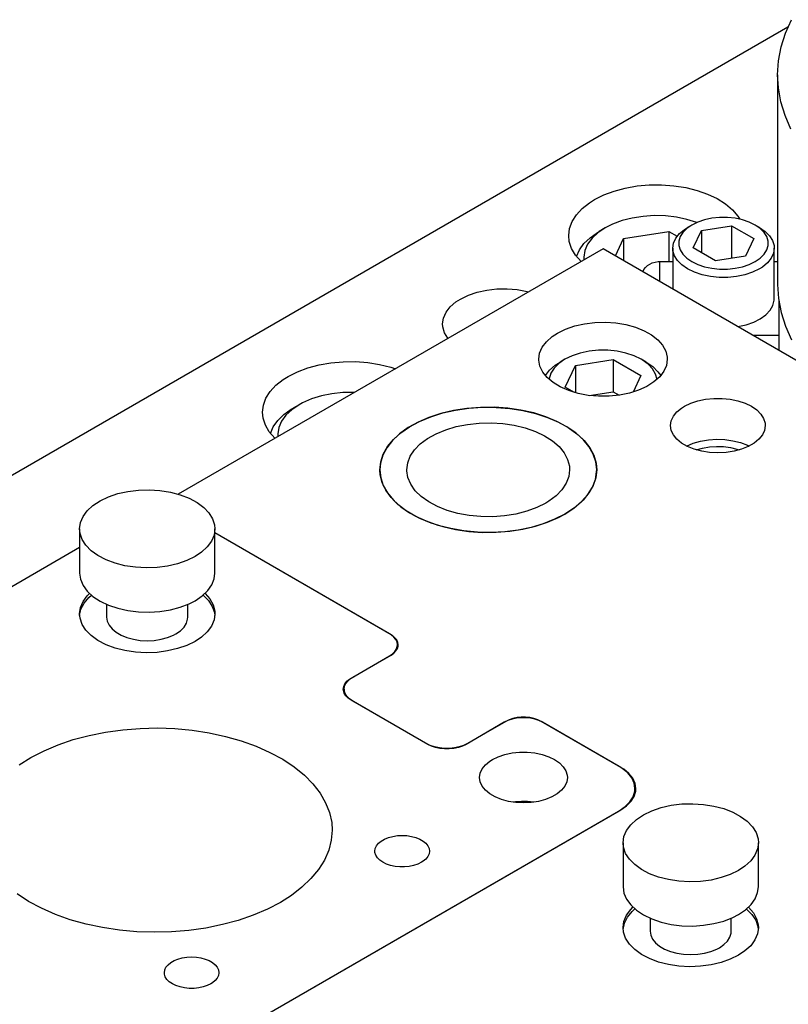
# Model space of a CAD drawing. Header units: inches. Extents: x 3 to 351, y 4 to 271.
# Tile 237 of 256: x 39.49 to 43.04, y 264.9 to 269.45. Entities that reach past the tile are written whole.
import ezdxf

# ---------------------------------------------------------------- set-up
doc = ezdxf.new("R2010")
doc.units = ezdxf.units.IN
doc.header["$LTSCALE"] = 0.5
doc.header["$MEASUREMENT"] = 0
doc.layers.add('DSS', color=7, linetype='Continuous')

msp = doc.modelspace()

# ---------------------------------------------------------------- linework, layer by layer
at = {"layer": 'DSS', "color": 136, "linetype": 'Continuous'}
for p, q in [((43.0271, 269.3857), (43.0548, 269.4482)), ((43.0072, 269.3222), (43.0271, 269.3857)), ((42.9953, 269.258), (43.0072, 269.3222)), ((42.9913, 269.1935), (42.9953, 269.258)), ((42.9913, 269.1935), (42.9913, 268.2249)), ((42.9947, 269.1337), (42.9913, 269.1935)), ((43.0061, 269.0695), (42.9947, 269.1337)), ((43.0254, 269.0059), (43.0061, 269.0695)), ((43.0526, 268.9433), (43.0254, 269.0059)), ((42.9913, 268.2249), (42.9953, 268.1604)), ((42.9953, 268.1604), (43.0072, 268.0962)), ((43.0072, 268.0962), (43.0271, 268.0327)), ((43.0271, 268.0327), (43.0548, 267.9702))]:
    msp.add_line(p, q, dxfattribs=at)
at = {"layer": 'DSS', "color": 254, "linetype": 'Continuous'}
for p, q in [((43.0388, 269.4143), (38.5434, 266.8189)), ((42.236, 268.6571), (42.2877, 268.671)), ((42.2877, 268.671), (42.3422, 268.6805)), ((42.3422, 268.6805), (42.3985, 268.6856)), ((42.3985, 268.6856), (42.4555, 268.686)), ((42.4555, 268.686), (42.512, 268.6818)), ((42.512, 268.6818), (42.567, 268.6732)), ((42.567, 268.6732), (42.6193, 268.6601)), ((42.1452, 268.6177), (42.1882, 268.6393)), ((42.1882, 268.6393), (42.236, 268.6571)), ((42.6193, 268.6601), (42.6679, 268.643)), ((42.6679, 268.643), (42.7119, 268.6221)), ((42.7119, 268.6221), (42.7504, 268.5978)), ((42.0617, 268.5477), (42.0886, 268.5767)), ((42.0886, 268.5767), (42.1222, 268.6033)), ((42.1222, 268.6033), (42.1452, 268.6177)), ((42.7504, 268.5978), (42.7826, 268.5707)), ((42.0421, 268.5168), (42.0617, 268.5477)), ((42.7826, 268.5707), (42.808, 268.5413)), ((42.808, 268.5413), (42.8174, 268.5268)), ((42.0262, 268.4518), (42.0302, 268.4847)), ((42.0302, 268.4847), (42.0421, 268.5168)), ((42.0289, 268.4248), (42.0262, 268.4518)), ((42.0394, 268.3925), (42.0289, 268.4248)), ((42.0577, 268.3613), (42.0394, 268.3925)), ((42.0833, 268.3319), (42.0577, 268.3613)), ((41.5265, 268.1584), (41.5627, 268.1761)), ((41.5627, 268.1761), (41.6035, 268.19)), ((41.6035, 268.19), (41.6478, 268.1997)), ((41.6478, 268.1997), (41.6943, 268.205)), ((41.6943, 268.205), (41.7417, 268.2057)), ((41.7417, 268.2057), (41.7886, 268.2018)), ((41.7886, 268.2018), (41.8337, 268.1934)), ((41.8337, 268.1934), (41.8405, 268.1917)), ((41.46, 268.0974), (41.4794, 268.1223)), ((41.4794, 268.1223), (41.5057, 268.145)), ((41.5057, 268.145), (41.5265, 268.1584)), ((41.4481, 268.0709), (41.46, 268.0974)), ((41.4441, 268.0436), (41.4481, 268.0709)), ((41.4451, 268.0299), (41.4441, 268.0436)), ((41.4531, 268.0029), (41.4451, 268.0299)), ((41.4687, 267.9771), (41.4531, 268.0029)), ((40.8218, 267.8407), (40.8735, 267.8545)), ((40.8735, 267.8545), (40.928, 267.864)), ((40.928, 267.864), (40.9843, 267.8691)), ((40.9843, 267.8691), (41.0413, 267.8695)), ((41.0413, 267.8695), (41.0978, 267.8654)), ((41.0978, 267.8654), (41.1527, 267.8567)), ((41.1527, 267.8567), (41.205, 267.8436)), ((40.708, 267.7868), (40.731, 267.8012)), ((40.731, 267.8012), (40.774, 267.8228)), ((40.774, 267.8228), (40.8218, 267.8407)), ((41.205, 267.8436), (41.2259, 267.8369)), ((40.6475, 267.7312), (40.6743, 267.7602)), ((40.6743, 267.7602), (40.708, 267.7868)), ((40.6279, 267.7003), (40.6475, 267.7312)), ((40.612, 267.6354), (40.616, 267.6682)), ((40.616, 267.6682), (40.6279, 267.7003)), ((40.6147, 267.6083), (40.612, 267.6354)), ((40.6252, 267.576), (40.6147, 267.6083)), ((40.6435, 267.5448), (40.6252, 267.576)), ((40.6691, 267.5154), (40.6435, 267.5448))]:
    msp.add_line(p, q, dxfattribs=at)
at = {"layer": 'DSS', "color": 132, "linetype": 'Continuous'}
for p, q in [((42.3198, 268.5325), (42.2725, 268.5204)), ((42.3698, 268.5403), (42.3198, 268.5325)), ((42.4213, 268.5436), (42.3698, 268.5403)), ((42.4731, 268.5423), (42.4213, 268.5436)), ((42.5239, 268.5364), (42.4731, 268.5423)), ((42.5725, 268.5261), (42.5239, 268.5364)), ((42.6878, 268.5312), (42.6539, 268.524)), ((42.7233, 268.5348), (42.6878, 268.5312)), ((42.7593, 268.5348), (42.7233, 268.5348)), ((42.7948, 268.5312), (42.7593, 268.5348)), ((42.8286, 268.524), (42.7948, 268.5312)), ((42.1949, 268.4869), (42.1612, 268.4642)), ((42.1949, 268.4869), (42.1673, 268.471)), ((42.229, 268.5041), (42.1949, 268.4869)), ((42.2725, 268.5204), (42.229, 268.5041)), ((42.572, 268.4843), (42.554, 268.4663)), ((42.5617, 268.4802), (42.5755, 268.489)), ((42.5952, 268.5003), (42.572, 268.4843)), ((42.6178, 268.5116), (42.5725, 268.5261)), ((42.5952, 268.5003), (42.5755, 268.489)), ((42.6228, 268.5136), (42.5952, 268.5003)), ((42.5952, 268.5003), (42.5952, 268.5003)), ((42.6539, 268.524), (42.6228, 268.5136)), ((42.6392, 268.4749), (42.7786, 268.4964)), ((42.7786, 268.4964), (42.8807, 268.4375)), ((42.7786, 268.4964), (42.7786, 268.347)), ((42.8598, 268.5136), (42.8286, 268.524)), ((42.8874, 268.5003), (42.8598, 268.5136)), ((42.907, 268.489), (42.8874, 268.5003)), ((42.9105, 268.4844), (42.8874, 268.5003)), ((42.907, 268.489), (42.9333, 268.4709)), ((42.9285, 268.4663), (42.9105, 268.4844)), ((42.0968, 268.4144), (42.1247, 268.4416)), ((42.1339, 268.4388), (42.1138, 268.4112)), ((42.1247, 268.4416), (42.1591, 268.4661)), ((42.1612, 268.4642), (42.1339, 268.4388)), ((42.1591, 268.4661), (42.1673, 268.471)), ((42.242, 268.3577), (42.2794, 268.4382)), ((42.2794, 268.4382), (42.4885, 268.4705)), ((42.2794, 268.4382), (42.2794, 268.3361)), ((42.4885, 268.4705), (42.5271, 268.4482)), ((42.4885, 268.4705), (42.4885, 268.3313)), ((42.5105, 268.4168), (42.521, 268.4395)), ((42.521, 268.4395), (42.5383, 268.4609)), ((42.5417, 268.4468), (42.5354, 268.4263)), ((42.5383, 268.4609), (42.5617, 268.4802)), ((42.554, 268.4663), (42.5417, 268.4468)), ((42.6019, 268.3944), (42.6392, 268.4749)), ((42.6392, 268.4749), (42.6392, 268.3728)), ((42.8807, 268.4375), (42.8433, 268.357)), ((42.9409, 268.4468), (42.9285, 268.4663)), ((42.9333, 268.4709), (42.9537, 268.4505)), ((42.9471, 268.4263), (42.9409, 268.4468)), ((42.9537, 268.4505), (42.9677, 268.4283)), ((42.076, 268.3852), (42.0968, 268.4144)), ((42.1138, 268.4112), (42.1012, 268.3822)), ((42.5069, 268.3933), (42.5105, 268.4168)), ((42.5069, 268.3933), (42.5069, 268.2048)), ((42.5078, 268.3815), (42.5069, 268.3933)), ((42.5354, 268.4263), (42.5354, 268.4055)), ((42.5354, 268.4055), (42.5417, 268.385)), ((42.7039, 268.3354), (42.6019, 268.3944)), ((42.9409, 268.3851), (42.9471, 268.4055)), ((42.9471, 268.4055), (42.9471, 268.4263)), ((42.9677, 268.4283), (42.9748, 268.4051)), ((42.9756, 268.3933), (42.9721, 268.3698)), ((42.9748, 268.4051), (42.9756, 268.3933)), ((42.9756, 268.1608), (42.9756, 268.3933)), ((42.0628, 268.3545), (42.076, 268.3852)), ((42.1012, 268.3822), (42.0965, 268.3524)), ((42.0965, 268.3524), (42.0969, 268.3398)), ((42.5149, 268.3582), (42.5078, 268.3815)), ((42.5289, 268.3361), (42.5149, 268.3582)), ((42.5417, 268.385), (42.554, 268.3655)), ((42.554, 268.3655), (42.572, 268.3475)), ((42.572, 268.3475), (42.5952, 268.3316)), ((42.8433, 268.357), (42.7039, 268.3354)), ((42.8874, 268.3316), (42.9105, 268.3475)), ((42.9105, 268.3475), (42.9285, 268.3655)), ((42.9285, 268.3655), (42.9409, 268.3851)), ((42.9615, 268.347), (42.9442, 268.3256)), ((42.9721, 268.3698), (42.9615, 268.347)), ((42.5493, 268.3157), (42.5289, 268.3361)), ((42.5755, 268.2976), (42.5493, 268.3157)), ((42.5952, 268.3316), (42.6228, 268.3182)), ((42.6228, 268.3182), (42.6539, 268.3078)), ((42.6539, 268.3078), (42.6878, 268.3007)), ((42.6878, 268.3007), (42.7233, 268.2971)), ((42.7593, 268.2971), (42.7948, 268.3007)), ((42.7948, 268.3007), (42.8286, 268.3078)), ((42.8286, 268.3078), (42.8598, 268.3182)), ((42.8598, 268.3182), (42.8874, 268.3316)), ((42.9208, 268.3063), (42.907, 268.2976)), ((42.9442, 268.3256), (42.9208, 268.3063)), ((42.6068, 268.2824), (42.5755, 268.2976)), ((42.6422, 268.2706), (42.6068, 268.2824)), ((42.6806, 268.2626), (42.6422, 268.2706)), ((42.7208, 268.2585), (42.6806, 268.2626)), ((42.7617, 268.2585), (42.7208, 268.2585)), ((42.7233, 268.2971), (42.7593, 268.2971)), ((42.8019, 268.2626), (42.7617, 268.2585)), ((42.8403, 268.2706), (42.8019, 268.2626)), ((42.8757, 268.2824), (42.8403, 268.2706)), ((42.907, 268.2976), (42.8757, 268.2824)), ((42.9562, 268.1068), (42.9692, 268.1292)), ((42.9692, 268.1292), (42.9752, 268.1525)), ((42.9752, 268.1525), (42.9756, 268.1608)), ((42.9113, 268.0676), (42.9367, 268.0861)), ((42.9367, 268.0861), (42.9562, 268.1068)), ((42.8078, 268.031), (42.8458, 268.0397)), ((42.8458, 268.0397), (42.8807, 268.052)), ((42.8807, 268.052), (42.9113, 268.0676)), ((42.0416, 267.8965), (42.0082, 267.8803)), ((42.0793, 267.9091), (42.0416, 267.8965)), ((42.1203, 267.9177), (42.0793, 267.9091)), ((42.1632, 267.922), (42.1203, 267.9177)), ((42.2068, 267.922), (42.1632, 267.922)), ((42.2497, 267.9177), (42.2068, 267.922)), ((42.2906, 267.9091), (42.2497, 267.9177)), ((42.3284, 267.8965), (42.2906, 267.9091)), ((42.3617, 267.8803), (42.3284, 267.8965)), ((41.9374, 267.8298), (41.9634, 267.8527)), ((41.9802, 267.861), (41.9584, 267.8393)), ((41.9634, 267.8527), (41.9861, 267.8676)), ((42.0082, 267.8803), (41.9802, 267.861)), ((42.0082, 267.8803), (41.9861, 267.8676)), ((42.0082, 267.8803), (42.0082, 267.8803)), ((42.0107, 267.7513), (42.0574, 267.8519)), ((42.0574, 267.8519), (42.2317, 267.8789)), ((42.0574, 267.8519), (42.0574, 267.7256)), ((42.2317, 267.8789), (42.3592, 267.8052)), ((42.2317, 267.8789), (42.2317, 267.7303)), ((42.3838, 267.8676), (42.3617, 267.8803)), ((42.3659, 267.8779), (42.3617, 267.8803)), ((42.3931, 267.8582), (42.3659, 267.8779)), ((42.3838, 267.8676), (42.4144, 267.8467)), ((42.414, 267.8361), (42.3931, 267.8582)), ((42.4144, 267.8467), (42.4385, 267.8231)), ((41.9185, 267.8047), (41.9374, 267.8298)), ((41.9435, 267.8156), (41.9359, 267.7908)), ((41.9584, 267.8393), (41.9435, 267.8156)), ((42.3592, 267.8052), (42.3238, 267.7288)), ((42.4279, 267.8123), (42.414, 267.8361)), ((42.4345, 267.7874), (42.4279, 267.8123)), ((42.4385, 267.8231), (42.4514, 267.8047)), ((41.9359, 267.7908), (41.9355, 267.7874)), ((40.8838, 267.7111), (40.8381, 267.697)), ((40.9328, 267.7209), (40.8838, 267.7111)), ((40.9837, 267.7262), (40.9328, 267.7209)), ((41.0355, 267.727), (40.9837, 267.7262)), ((42.0533, 267.7267), (42.0107, 267.7513)), ((42.1203, 267.713), (42.2317, 267.7303)), ((42.2317, 267.7303), (42.2592, 267.7144)), ((40.7807, 267.6704), (40.747, 267.6477)), ((40.7807, 267.6704), (40.7531, 267.6545)), ((40.7966, 267.6791), (40.7807, 267.6704)), ((40.8381, 267.697), (40.7966, 267.6791)), ((40.6826, 267.5979), (40.7105, 267.6251)), ((40.7197, 267.6223), (40.6996, 267.5947)), ((40.7105, 267.6251), (40.7449, 267.6497)), ((40.747, 267.6477), (40.7197, 267.6223)), ((40.7449, 267.6497), (40.7531, 267.6545)), ((40.6618, 267.5687), (40.6826, 267.5979)), ((40.6996, 267.5947), (40.687, 267.5657)), ((40.6486, 267.538), (40.6618, 267.5687)), ((40.687, 267.5657), (40.6823, 267.5359)), ((40.6823, 267.5359), (40.6827, 267.5233)), ((41.7802, 265.8368), (41.77, 265.8353)), ((41.8083, 265.8392), (41.7802, 265.8368)), ((41.8367, 265.8386), (41.8083, 265.8392)), ((41.8645, 265.8353), (41.8367, 265.8386))]:
    msp.add_line(p, q, dxfattribs=at)
at = {"layer": 'DSS', "color": 9, "linetype": 'Continuous'}
for p, q in [((42.185, 268.3906), (40.2229, 267.2578)), ((51.6955, 262.8997), (42.185, 268.3906)), ((42.0122, 268.0197), (42.054, 268.0341)), ((42.054, 268.0341), (42.0993, 268.0444)), ((42.0993, 268.0444), (42.1469, 268.0503)), ((42.1469, 268.0503), (42.1955, 268.0516)), ((42.1955, 268.0516), (42.2439, 268.0483)), ((42.2439, 268.0483), (42.2907, 268.0405)), ((42.2907, 268.0405), (42.3346, 268.0284)), ((42.3346, 268.0284), (42.3745, 268.0122)), ((41.9234, 267.9614), (41.9499, 267.985)), ((41.9499, 267.985), (41.975, 268.0015)), ((41.975, 268.0015), (42.0122, 268.0197)), ((42.3745, 268.0122), (42.4093, 267.9926)), ((42.4093, 267.9926), (42.4381, 267.9699)), ((41.904, 267.9356), (41.9234, 267.9614)), ((42.4381, 267.9699), (42.46, 267.9448)), ((42.46, 267.9448), (42.4746, 267.918)), ((41.8881, 267.8803), (41.8921, 267.9083)), ((41.8921, 267.9083), (41.904, 267.9356)), ((42.4746, 267.918), (42.4813, 267.8901)), ((41.8882, 267.8766), (41.8881, 267.8803)), ((41.8932, 267.8486), (41.8882, 267.8766)), ((41.9061, 267.8215), (41.8932, 267.8486)), ((42.4778, 267.8523), (42.466, 267.825)), ((42.4818, 267.8803), (42.4778, 267.8523)), ((42.4813, 267.8901), (42.4818, 267.8803)), ((41.9265, 267.796), (41.9061, 267.8215)), ((42.466, 267.825), (42.4465, 267.7993)), ((41.9539, 267.7727), (41.9265, 267.796)), ((41.9874, 267.7524), (41.9539, 267.7727)), ((42.4201, 267.7757), (42.3873, 267.7549)), ((42.4465, 267.7993), (42.4201, 267.7757)), ((42.0263, 267.7355), (41.9874, 267.7524)), ((42.0695, 267.7224), (42.0263, 267.7355)), ((42.1157, 267.7137), (42.0695, 267.7224)), ((42.1638, 267.7094), (42.1157, 267.7137)), ((42.2605, 267.7146), (42.2125, 267.7097)), ((42.3064, 267.7239), (42.2605, 267.7146)), ((42.349, 267.7375), (42.3064, 267.7239)), ((42.3873, 267.7549), (42.349, 267.7375)), ((42.2125, 267.7097), (42.1638, 267.7094)), ((42.5606, 267.6634), (42.5898, 267.6776)), ((42.5898, 267.6776), (42.6228, 267.6886)), ((42.6228, 267.6886), (42.6587, 267.6961)), ((42.6587, 267.6961), (42.6962, 267.7)), ((42.6962, 267.7), (42.7344, 267.7)), ((42.7344, 267.7), (42.7719, 267.6961)), ((42.7719, 267.6961), (42.8077, 267.6886)), ((42.8077, 267.6886), (42.8408, 267.6776)), ((42.8408, 267.6776), (42.87, 267.6634)), ((41.436, 267.6302), (41.3809, 267.6122)), ((41.3888, 267.6151), (41.4444, 267.6325)), ((41.4946, 267.644), (41.436, 267.6302)), ((41.4444, 267.6325), (41.5034, 267.6457)), ((41.5557, 267.6535), (41.4946, 267.644)), ((41.5034, 267.6457), (41.5648, 267.6545)), ((41.6184, 267.6584), (41.5557, 267.6535)), ((41.5648, 267.6545), (41.6276, 267.6587)), ((41.6816, 267.6587), (41.6184, 267.6584)), ((41.6276, 267.6587), (41.6909, 267.6584)), ((41.7444, 267.6545), (41.6816, 267.6587)), ((41.6909, 267.6584), (41.7536, 267.6535)), ((41.8058, 267.6457), (41.7444, 267.6545)), ((41.7536, 267.6535), (41.8147, 267.644)), ((41.8648, 267.6325), (41.8058, 267.6457)), ((41.8147, 267.644), (41.8733, 267.6302)), ((41.9205, 267.6151), (41.8648, 267.6325)), ((41.8733, 267.6302), (41.9283, 267.6122)), ((42.5097, 267.6173), (42.5258, 267.6373)), ((42.5258, 267.6373), (42.5477, 267.6553)), ((42.5477, 267.6553), (42.5606, 267.6634)), ((42.87, 267.6634), (42.8945, 267.6466)), ((42.8945, 267.6466), (42.9135, 267.6275)), ((42.9135, 267.6275), (42.9266, 267.6068)), ((41.3303, 267.5903), (41.2847, 267.565)), ((41.2911, 267.5689), (41.3374, 267.5938)), ((41.3809, 267.6122), (41.3303, 267.5903)), ((41.3374, 267.5938), (41.3888, 267.6151)), ((41.507, 267.5697), (41.5588, 267.5799)), ((41.5588, 267.5799), (41.6127, 267.5857)), ((41.6127, 267.5857), (41.6674, 267.587)), ((41.6674, 267.587), (41.7219, 267.5836)), ((41.7219, 267.5836), (41.775, 267.5757)), ((41.775, 267.5757), (41.8255, 267.5634)), ((41.9719, 267.5938), (41.9205, 267.6151)), ((41.9283, 267.6122), (41.979, 267.5903)), ((42.0182, 267.5689), (41.9719, 267.5938)), ((41.979, 267.5903), (42.0245, 267.565)), ((42.4965, 267.5741), (42.4999, 267.5961)), ((42.4999, 267.5522), (42.4965, 267.5741)), ((42.4999, 267.5961), (42.5097, 267.6173)), ((42.9266, 267.6068), (42.9332, 267.5851)), ((42.934, 267.5741), (42.9307, 267.5522)), ((42.9332, 267.5851), (42.934, 267.5741)), ((41.2451, 267.5365), (41.212, 267.5053)), ((41.2165, 267.5101), (41.2506, 267.5408)), ((41.2847, 267.565), (41.2451, 267.5365)), ((41.2506, 267.5408), (41.2911, 267.5689)), ((41.3743, 267.5147), (41.4137, 267.5367)), ((41.4137, 267.5367), (41.4583, 267.5551)), ((41.4583, 267.5551), (41.507, 267.5697)), ((41.8255, 267.5634), (41.8724, 267.547)), ((41.8724, 267.547), (41.9146, 267.5268)), ((42.0587, 267.5408), (42.0182, 267.5689)), ((42.0245, 267.565), (42.0641, 267.5365)), ((42.0928, 267.5101), (42.0587, 267.5408)), ((42.0641, 267.5365), (42.0972, 267.5053)), ((42.5097, 267.5309), (42.4999, 267.5522)), ((42.5258, 267.511), (42.5097, 267.5309)), ((42.9208, 267.5309), (42.9047, 267.511)), ((42.9307, 267.5522), (42.9208, 267.5309)), ((41.212, 267.5053), (41.186, 267.472)), ((41.1894, 267.4771), (41.2165, 267.5101)), ((41.3141, 267.462), (41.3409, 267.4896)), ((41.3409, 267.4896), (41.3743, 267.5147)), ((41.9146, 267.5268), (41.9514, 267.5033)), ((41.9514, 267.5033), (41.9818, 267.477)), ((42.1199, 267.4771), (42.0928, 267.5101)), ((42.0972, 267.5053), (42.1232, 267.472)), ((42.5477, 267.493), (42.5258, 267.511)), ((42.5747, 267.4774), (42.5477, 267.493)), ((42.5706, 267.4794), (42.6012, 267.4925)), ((42.6012, 267.4925), (42.6354, 267.5023)), ((42.6354, 267.5023), (42.672, 267.5085)), ((42.672, 267.5085), (42.7098, 267.511)), ((42.7098, 267.511), (42.7479, 267.5096)), ((42.7479, 267.5096), (42.785, 267.5045)), ((42.785, 267.5045), (42.8199, 267.4957)), ((42.8199, 267.4957), (42.8517, 267.4835)), ((42.8517, 267.4835), (42.86, 267.4794)), ((42.8829, 267.493), (42.8559, 267.4774)), ((42.9047, 267.511), (42.8829, 267.493)), ((41.1675, 267.4371), (41.1567, 267.4011)), ((41.1578, 267.4065), (41.1697, 267.4423)), ((41.186, 267.472), (41.1675, 267.4371)), ((41.1697, 267.4423), (41.1894, 267.4771)), ((41.2945, 267.4325), (41.3141, 267.462)), ((41.9818, 267.477), (42.0052, 267.4484)), ((42.0052, 267.4484), (42.0213, 267.4182)), ((42.1395, 267.4423), (42.1199, 267.4771)), ((42.1232, 267.472), (42.1418, 267.4371)), ((42.1515, 267.4065), (42.1395, 267.4423)), ((42.1418, 267.4371), (42.1525, 267.4011)), ((42.6059, 267.4648), (42.5747, 267.4774)), ((42.6405, 267.4555), (42.6059, 267.4648)), ((42.6156, 267.4617), (42.6447, 267.4703)), ((42.6773, 267.4498), (42.6405, 267.4555)), ((42.6447, 267.4703), (42.676, 267.4759)), ((42.676, 267.4759), (42.7084, 267.4782)), ((42.7153, 267.4478), (42.6773, 267.4498)), ((42.7084, 267.4782), (42.741, 267.4772)), ((42.7533, 267.4498), (42.7153, 267.4478)), ((42.741, 267.4772), (42.7729, 267.473)), ((42.7901, 267.4555), (42.7533, 267.4498)), ((42.7729, 267.473), (42.803, 267.4657)), ((42.8247, 267.4648), (42.7901, 267.4555)), ((42.803, 267.4657), (42.8149, 267.4617)), ((42.8559, 267.4774), (42.8247, 267.4648)), ((41.1538, 267.37), (41.1578, 267.4065)), ((41.1567, 267.4011), (41.1538, 267.37)), ((41.2786, 267.37), (41.2826, 267.4016)), ((41.2826, 267.4016), (41.2945, 267.4325)), ((42.0213, 267.4182), (42.0295, 267.3869)), ((42.1555, 267.37), (42.1515, 267.4065)), ((42.1525, 267.4011), (42.1555, 267.37)), ((41.1538, 267.37), (41.1578, 267.3336)), ((41.1554, 267.3467), (41.1538, 267.37)), ((41.1645, 267.3105), (41.1554, 267.3467)), ((41.2787, 267.3653), (41.2786, 267.37)), ((41.2839, 267.3338), (41.2787, 267.3653)), ((42.0306, 267.37), (42.0266, 267.3385)), ((42.0295, 267.3869), (42.0306, 267.37)), ((42.1496, 267.3258), (42.1553, 267.3622)), ((42.1555, 267.37), (42.1515, 267.3336)), ((42.1553, 267.3622), (42.1555, 267.37)), ((41.1578, 267.3336), (41.1697, 267.2977)), ((41.1814, 267.2753), (41.1645, 267.3105)), ((41.297, 267.303), (41.2839, 267.3338)), ((41.3176, 267.2737), (41.297, 267.303)), ((42.0147, 267.3076), (41.9952, 267.278)), ((42.0266, 267.3385), (42.0147, 267.3076)), ((42.136, 267.2902), (42.1496, 267.3258)), ((42.1515, 267.3336), (42.1395, 267.2977)), ((39.9004, 267.2453), (39.9435, 267.2599)), ((39.9435, 267.2599), (39.9901, 267.2704)), ((39.9901, 267.2704), (40.0389, 267.2764)), ((40.0389, 267.2764), (40.0888, 267.2779)), ((40.0888, 267.2779), (40.1385, 267.2747)), ((40.1385, 267.2747), (40.1866, 267.267)), ((40.1866, 267.267), (40.232, 267.255)), ((41.1697, 267.2977), (41.1894, 267.263)), ((41.2059, 267.2416), (41.1814, 267.2753)), ((41.1894, 267.263), (41.2165, 267.23)), ((41.3455, 267.2465), (41.3176, 267.2737)), ((41.9952, 267.278), (41.9684, 267.2504)), ((42.0861, 267.2232), (42.1147, 267.2558)), ((42.1199, 267.263), (42.0928, 267.23)), ((42.1147, 267.2558), (42.136, 267.2902)), ((42.1395, 267.2977), (42.1199, 267.263)), ((39.8289, 267.2053), (39.8619, 267.227)), ((39.8619, 267.227), (39.9004, 267.2453)), ((40.232, 267.255), (40.2736, 267.239)), ((40.2736, 267.239), (40.3101, 267.2193)), ((40.3101, 267.2193), (40.3408, 267.1965)), ((41.2375, 267.21), (41.2059, 267.2416)), ((41.2165, 267.23), (41.2506, 267.1992)), ((41.2758, 267.1809), (41.2375, 267.21)), ((41.3799, 267.2218), (41.3455, 267.2465)), ((41.4201, 267.2003), (41.3799, 267.2218)), ((41.9205, 267.2165), (41.879, 267.1958)), ((41.9349, 267.2253), (41.9205, 267.2165)), ((41.9684, 267.2504), (41.9349, 267.2253)), ((42.0506, 267.193), (42.0861, 267.2232)), ((42.0928, 267.23), (42.0587, 267.1992)), ((39.7829, 267.1543), (39.8024, 267.1809)), ((39.8024, 267.1809), (39.8289, 267.2053)), ((40.3408, 267.1965), (40.3648, 267.1712)), ((40.3648, 267.1712), (40.3815, 267.144)), ((41.2506, 267.1992), (41.2911, 267.1711)), ((41.3201, 267.1548), (41.2758, 267.1809)), ((41.2911, 267.1711), (41.3374, 267.1463)), ((41.4653, 267.1825), (41.4201, 267.2003)), ((41.5145, 267.1686), (41.4653, 267.1825)), ((41.5668, 267.1589), (41.5145, 267.1686)), ((41.7828, 267.1659), (41.73, 267.1573)), ((41.8328, 267.1788), (41.7828, 267.1659)), ((41.879, 267.1958), (41.8328, 267.1788)), ((42.0088, 267.1656), (41.9613, 267.1414)), ((41.979, 267.1497), (42.0088, 267.1656)), ((42.0088, 267.1656), (42.0506, 267.193)), ((42.0182, 267.1711), (42.0088, 267.1656)), ((42.0587, 267.1992), (42.0182, 267.1711)), ((39.7671, 267.0975), (39.771, 267.1263)), ((39.771, 267.1263), (39.7829, 267.1543)), ((40.3815, 267.144), (40.3905, 267.1157)), ((41.3697, 267.1322), (41.3201, 267.1548)), ((41.3374, 267.1463), (41.3888, 267.125)), ((41.4239, 267.1134), (41.3697, 267.1322)), ((41.3888, 267.125), (41.4444, 267.1076)), ((41.6208, 267.1538), (41.5668, 267.1589)), ((41.6756, 267.1533), (41.6208, 267.1538)), ((41.73, 267.1573), (41.6756, 267.1533)), ((41.9089, 267.1209), (41.8525, 267.1044)), ((41.8733, 267.1099), (41.9283, 267.1279)), ((41.9613, 267.1414), (41.9089, 267.1209)), ((41.9283, 267.1279), (41.979, 267.1497)), ((39.7671, 267.0975), (39.7671, 266.8934)), ((39.7691, 267.0767), (39.7671, 267.0975)), ((39.7788, 267.0484), (39.7691, 267.0767)), ((40.3921, 267.0975), (40.3881, 267.0688)), ((40.3905, 267.1157), (40.3921, 267.0975)), ((40.3921, 266.8934), (40.3921, 267.0975)), ((41.2056, 266.6086), (40.3921, 267.0784)), ((41.1985, 266.6127), (40.3921, 267.0784)), ((41.4818, 267.0986), (41.4239, 267.1134)), ((41.4444, 267.1076), (41.5034, 267.0944)), ((41.5425, 267.0882), (41.4818, 267.0986)), ((41.5034, 267.0944), (41.5648, 267.0856)), ((41.6049, 267.0823), (41.5425, 267.0882)), ((41.5648, 267.0856), (41.6276, 267.0813)), ((41.6681, 267.081), (41.6049, 267.0823)), ((41.6276, 267.0813), (41.6909, 267.0816)), ((41.7311, 267.0843), (41.6681, 267.081)), ((41.6909, 267.0816), (41.7536, 267.0866)), ((41.7929, 267.0921), (41.7311, 267.0843)), ((41.7536, 267.0866), (41.8147, 267.096)), ((41.8525, 267.1044), (41.7929, 267.0921)), ((41.8147, 267.096), (41.8733, 267.1099)), ((39.7962, 267.0214), (39.7788, 267.0484)), ((40.3762, 267.0408), (40.3567, 267.0142)), ((40.3881, 267.0688), (40.3762, 267.0408)), ((39.7671, 267.011), (38.5102, 266.2853)), ((39.8209, 266.9963), (39.7962, 267.0214)), ((39.8521, 266.9738), (39.8209, 266.9963)), ((40.3302, 266.9897), (40.3005, 266.9699)), ((40.3567, 267.0142), (40.3302, 266.9897)), ((39.8892, 266.9544), (39.8521, 266.9738)), ((39.9311, 266.9388), (39.8892, 266.9544)), ((39.9768, 266.9271), (39.9311, 266.9388)), ((40.2625, 266.9512), (40.2198, 266.9363)), ((40.3005, 266.9699), (40.2625, 266.9512)), ((39.7671, 266.8934), (39.771, 266.8646)), ((40.0252, 266.9199), (39.9768, 266.9271)), ((40.0749, 266.9171), (40.0252, 266.9199)), ((40.1248, 266.919), (40.0749, 266.9171)), ((40.1735, 266.9254), (40.1248, 266.919)), ((40.2198, 266.9363), (40.1735, 266.9254)), ((40.3888, 266.8673), (40.3921, 266.8934)), ((39.771, 266.8646), (39.7829, 266.8366)), ((40.3776, 266.8392), (40.3888, 266.8673)), ((39.7829, 266.8366), (39.8024, 266.8101)), ((39.8024, 266.8101), (39.8289, 266.7856)), ((40.3329, 266.7878), (40.3588, 266.8124)), ((40.3588, 266.8124), (40.3776, 266.8392)), ((39.771, 266.7344), (39.7829, 266.7624)), ((39.7829, 266.7624), (39.8024, 266.7889)), ((39.7877, 266.7537), (39.8092, 266.7798)), ((39.8024, 266.7889), (39.8127, 266.7995)), ((39.8092, 266.7798), (39.8219, 266.7913)), ((39.8289, 266.7856), (39.8619, 266.7639)), ((39.8619, 266.7639), (39.9004, 266.7456)), ((40.2736, 266.752), (40.3005, 266.7658)), ((40.3005, 266.7658), (40.3329, 266.7878)), ((40.3372, 266.7913), (40.3621, 266.7663)), ((40.3464, 266.7995), (40.3689, 266.7737)), ((40.3621, 266.7663), (40.3798, 266.7393)), ((40.3689, 266.7737), (40.384, 266.7463)), ((39.7671, 266.7056), (39.771, 266.7344)), ((39.7674, 266.6974), (39.7736, 266.7261)), ((39.7736, 266.7261), (39.7877, 266.7537)), ((39.8921, 266.7491), (39.8921, 266.6893)), ((39.9004, 266.7456), (39.9435, 266.731)), ((39.9435, 266.731), (39.9901, 266.7205)), ((39.9901, 266.7205), (40.0389, 266.7145)), ((40.0389, 266.7145), (40.0888, 266.7131)), ((40.0888, 266.7131), (40.1385, 266.7162)), ((40.1385, 266.7162), (40.1866, 266.7239)), ((40.1866, 266.7239), (40.232, 266.7359)), ((40.232, 266.7359), (40.2736, 266.752)), ((40.2671, 266.6893), (40.2671, 266.7491)), ((40.3798, 266.7393), (40.3898, 266.7111)), ((40.384, 266.7463), (40.3913, 266.7177)), ((40.3898, 266.7111), (40.3917, 266.6974)), ((40.3913, 266.7177), (40.3921, 266.7056)), ((39.7691, 266.6848), (39.7671, 266.7056)), ((39.7788, 266.6565), (39.7691, 266.6848)), ((39.8921, 266.6893), (39.8949, 266.6705)), ((39.8949, 266.6705), (39.9034, 266.6522)), ((40.2607, 266.6613), (40.2663, 266.6798)), ((40.2663, 266.6798), (40.2671, 266.6893)), ((40.3881, 266.6768), (40.3762, 266.6488)), ((40.3921, 266.7056), (40.3881, 266.6768)), ((39.7962, 266.6295), (39.7788, 266.6565)), ((39.8209, 266.6044), (39.7962, 266.6295)), ((39.9034, 266.6522), (39.9172, 266.6351)), ((39.9172, 266.6351), (39.9359, 266.6197)), ((39.9359, 266.6197), (39.959, 266.6063)), ((40.2121, 266.6127), (40.2331, 266.6272)), ((40.2331, 266.6272), (40.2495, 266.6435)), ((40.2495, 266.6435), (40.2607, 266.6613)), ((40.3567, 266.6223), (40.3302, 266.5978)), ((40.3762, 266.6488), (40.3567, 266.6223)), ((39.8521, 266.5819), (39.8209, 266.6044)), ((39.8892, 266.5625), (39.8521, 266.5819)), ((39.959, 266.6063), (39.9858, 266.5955)), ((39.9858, 266.5955), (40.0154, 266.5875)), ((40.0154, 266.5875), (40.047, 266.5827)), ((40.047, 266.5827), (40.0796, 266.581)), ((40.0796, 266.581), (40.1121, 266.5827)), ((40.1121, 266.5827), (40.1437, 266.5875)), ((40.1437, 266.5875), (40.1733, 266.5955)), ((40.1733, 266.5955), (40.2001, 266.6063)), ((40.2001, 266.6063), (40.2121, 266.6127)), ((40.3005, 266.578), (40.2625, 266.5593)), ((40.3302, 266.5978), (40.3005, 266.578)), ((41.2059, 266.6081), (41.1985, 266.6127)), ((41.2124, 266.6044), (41.2056, 266.6086)), ((41.2184, 266.5978), (41.2059, 266.6081)), ((41.2239, 266.5949), (41.2124, 266.6044)), ((41.2276, 266.5864), (41.2184, 266.5978)), ((41.2324, 266.5844), (41.2239, 266.5949)), ((41.2333, 266.5742), (41.2276, 266.5864)), ((41.2376, 266.5732), (41.2324, 266.5844)), ((41.2352, 266.5617), (41.2333, 266.5742)), ((41.2393, 266.5617), (41.2376, 266.5732)), ((39.9311, 266.5468), (39.8892, 266.5625)), ((39.9768, 266.5352), (39.9311, 266.5468)), ((40.0252, 266.5279), (39.9768, 266.5352)), ((40.0749, 266.5252), (40.0252, 266.5279)), ((40.1735, 266.5335), (40.1248, 266.5271)), ((40.2198, 266.5444), (40.1735, 266.5335)), ((40.2625, 266.5593), (40.2198, 266.5444)), ((41.2126, 266.5203), (41.2234, 266.5312)), ((41.2185, 266.5236), (41.2285, 266.5336)), ((41.2234, 266.5312), (41.2309, 266.543)), ((41.2285, 266.5336), (41.2354, 266.5445)), ((41.2309, 266.543), (41.2347, 266.5554)), ((41.2347, 266.5554), (41.2352, 266.5617)), ((41.2352, 266.544), (41.2352, 266.5617)), ((41.2354, 266.5445), (41.2389, 266.5559)), ((41.2389, 266.5559), (41.2393, 266.5617)), ((40.1248, 266.5271), (40.0749, 266.5252)), ((41.0218, 266.4086), (41.1985, 266.5107)), ((41.0288, 266.4127), (41.2056, 266.5147)), ((41.1985, 266.5107), (41.2126, 266.5203)), ((41.2056, 266.5147), (41.2185, 266.5236)), ((40.9927, 266.3823), (41.0019, 266.3937)), ((40.9974, 266.3842), (41.0074, 266.3965)), ((41.0019, 266.3937), (41.0144, 266.404)), ((41.0074, 266.3965), (41.0209, 266.4077)), ((41.0144, 266.404), (41.0218, 266.4086)), ((41.0209, 266.4077), (41.0288, 266.4127)), ((40.9852, 266.3576), (40.9871, 266.3701)), ((40.9856, 266.3513), (40.9852, 266.3576)), ((40.9894, 266.3389), (40.9856, 266.3513)), ((40.9871, 266.3701), (40.9927, 266.3823)), ((40.9893, 266.3576), (40.9914, 266.3711)), ((40.9893, 266.3576), (40.9893, 266.3391)), ((40.9898, 266.3508), (40.9893, 266.3576)), ((40.9939, 266.3374), (40.9898, 266.3508)), ((40.9914, 266.3711), (40.9974, 266.3842)), ((40.9969, 266.3271), (40.9894, 266.3389)), ((41.002, 266.3246), (40.9939, 266.3374)), ((41.0078, 266.3162), (40.9969, 266.3271)), ((41.0137, 266.3129), (41.002, 266.3246)), ((41.0218, 266.3065), (41.0078, 266.3162)), ((41.0288, 266.3025), (41.0137, 266.3129)), ((41.3753, 266.1024), (41.0218, 266.3065)), ((41.3683, 266.1065), (41.0288, 266.3025)), ((41.7456, 266.2126), (41.7289, 266.2045)), ((41.7513, 266.216), (41.7359, 266.2086)), ((41.7644, 266.2189), (41.7456, 266.2126)), ((41.7687, 266.2218), (41.7513, 266.216)), ((41.7849, 266.2232), (41.7644, 266.2189)), ((41.7875, 266.2257), (41.7687, 266.2218)), ((41.8064, 266.2253), (41.7849, 266.2232)), ((41.8072, 266.2278), (41.7875, 266.2257)), ((41.8282, 266.2253), (41.8064, 266.2253)), ((41.8273, 266.2278), (41.8072, 266.2278)), ((41.847, 266.2257), (41.8273, 266.2278)), ((41.8496, 266.2232), (41.8282, 266.2253)), ((41.8659, 266.2218), (41.847, 266.2257)), ((41.8701, 266.2189), (41.8496, 266.2232)), ((41.8832, 266.216), (41.8659, 266.2218)), ((41.889, 266.2126), (41.8701, 266.2189)), ((41.8986, 266.2086), (41.8832, 266.216)), ((41.9057, 266.2045), (41.889, 266.2126)), ((39.8875, 266.1592), (39.9662, 266.17)), ((39.9662, 266.17), (40.0462, 266.1764)), ((40.0462, 266.1764), (40.127, 266.1781)), ((40.127, 266.1781), (40.2077, 266.1752)), ((40.2077, 266.1752), (40.2874, 266.1677)), ((40.2874, 266.1677), (40.3655, 266.1557)), ((41.7289, 266.2045), (41.5521, 266.1024)), ((41.7359, 266.2086), (41.5592, 266.1065)), ((42.2663, 265.9963), (41.8986, 266.2086)), ((42.2592, 266.0004), (41.9057, 266.2045)), ((39.6682, 266.1007), (39.7378, 266.1243)), ((39.7378, 266.1243), (39.8112, 266.1439)), ((39.8112, 266.1439), (39.8875, 266.1592)), ((40.3655, 266.1557), (40.4412, 266.1393)), ((40.4412, 266.1393), (40.5137, 266.1187)), ((40.5137, 266.1187), (40.5823, 266.094)), ((39.6029, 266.0732), (39.6682, 266.1007)), ((40.5823, 266.094), (40.6464, 266.0656)), ((41.3863, 266.0978), (41.3683, 266.1065)), ((41.392, 266.0943), (41.3753, 266.1024)), ((41.4067, 266.091), (41.3863, 266.0978)), ((41.4109, 266.088), (41.392, 266.0943)), ((41.4288, 266.0863), (41.4067, 266.091)), ((41.4314, 266.0837), (41.4109, 266.088)), ((41.4519, 266.084), (41.4288, 266.0863)), ((41.4528, 266.0816), (41.4314, 266.0837)), ((41.4755, 266.084), (41.4519, 266.084)), ((41.4746, 266.0816), (41.4528, 266.0816)), ((41.4961, 266.0837), (41.4746, 266.0816)), ((41.4987, 266.0863), (41.4755, 266.084)), ((41.5165, 266.088), (41.4961, 266.0837)), ((41.5208, 266.091), (41.4987, 266.0863)), ((41.5354, 266.0943), (41.5165, 266.088)), ((41.5411, 266.0978), (41.5208, 266.091)), ((41.5521, 266.1024), (41.5354, 266.0943)), ((41.5592, 266.1065), (41.5411, 266.0978)), ((39.488, 266.0077), (39.5426, 266.0421)), ((39.5426, 266.0421), (39.6029, 266.0732)), ((40.6464, 266.0656), (40.7052, 266.0336)), ((40.7052, 266.0336), (40.7583, 265.9984)), ((41.6617, 266.0247), (41.6736, 266.0323)), ((41.6736, 266.0323), (41.7008, 266.0454)), ((41.7008, 266.0454), (41.7314, 266.0556)), ((41.7314, 266.0556), (41.7647, 266.0626)), ((41.7647, 266.0626), (41.7996, 266.0662)), ((41.7996, 266.0662), (41.835, 266.0662)), ((41.835, 266.0662), (41.8698, 266.0626)), ((41.8698, 266.0626), (41.9031, 266.0556)), ((41.9031, 266.0556), (41.9338, 266.0454)), ((41.9338, 266.0454), (41.9609, 266.0323)), ((41.9609, 266.0323), (41.9837, 266.0166)), ((40.7583, 265.9984), (40.8052, 265.9604)), ((41.6172, 265.9697), (41.6264, 265.9894)), ((41.6264, 265.9894), (41.6414, 266.008)), ((41.6414, 266.008), (41.6617, 266.0247)), ((41.9837, 266.0166), (42.0014, 265.9989)), ((42.0014, 265.9989), (42.0135, 265.9797)), ((42.2739, 265.9911), (42.2592, 266.0004)), ((42.2804, 265.9874), (42.2663, 265.9963)), ((42.2989, 265.9705), (42.2739, 265.9911)), ((42.3044, 265.9676), (42.2804, 265.9874)), ((40.8052, 265.9604), (40.8452, 265.9199)), ((41.6141, 265.9493), (41.6172, 265.9697)), ((41.6172, 265.929), (41.6141, 265.9493)), ((42.0135, 265.9797), (42.0196, 265.9595)), ((42.0204, 265.9493), (42.0173, 265.929)), ((42.0196, 265.9595), (42.0204, 265.9493)), ((42.3174, 265.9477), (42.2989, 265.9705)), ((42.3221, 265.9457), (42.3044, 265.9676)), ((42.3286, 265.9234), (42.3174, 265.9477)), ((42.3329, 265.9224), (42.3221, 265.9457)), ((40.8452, 265.9199), (40.8782, 265.8773)), ((41.6264, 265.9092), (41.6172, 265.929)), ((41.6414, 265.8907), (41.6264, 265.9092)), ((42.0081, 265.9092), (41.9932, 265.8907)), ((42.0173, 265.929), (42.0081, 265.9092)), ((42.3324, 265.8983), (42.3286, 265.9234)), ((42.3315, 265.8857), (42.3324, 265.8983)), ((42.3324, 265.8727), (42.3324, 265.8983)), ((42.3366, 265.8983), (42.3329, 265.9224)), ((42.3357, 265.8862), (42.3366, 265.8983)), ((40.8782, 265.8773), (40.9037, 265.833)), ((41.6617, 265.8739), (41.6414, 265.8907)), ((41.6867, 265.8595), (41.6617, 265.8739)), ((41.7157, 265.8478), (41.6867, 265.8595)), ((41.7478, 265.8391), (41.7157, 265.8478)), ((41.9188, 265.8478), (41.8867, 265.8391)), ((41.9478, 265.8595), (41.9188, 265.8478)), ((41.9729, 265.8739), (41.9478, 265.8595)), ((41.9932, 265.8907), (41.9729, 265.8739)), ((42.309, 265.8373), (42.3239, 265.8609)), ((42.3141, 265.8397), (42.3284, 265.8624)), ((42.3239, 265.8609), (42.3315, 265.8857)), ((42.3284, 265.8624), (42.3357, 265.8862)), ((40.9037, 265.833), (40.9215, 265.7875)), ((41.782, 265.8338), (41.7478, 265.8391)), ((41.8173, 265.8321), (41.782, 265.8338)), ((41.8525, 265.8338), (41.8173, 265.8321)), ((41.8867, 265.8391), (41.8525, 265.8338)), ((42.2592, 265.7962), (42.2872, 265.8155)), ((42.2663, 265.8003), (42.2932, 265.8188)), ((42.2872, 265.8155), (42.309, 265.8373)), ((42.2932, 265.8188), (42.3141, 265.8397)), ((42.4106, 265.7961), (42.4537, 265.8107)), ((42.4537, 265.8107), (42.5003, 265.8211)), ((42.5003, 265.8211), (42.5491, 265.8271)), ((42.5491, 265.8271), (42.599, 265.8286)), ((42.599, 265.8286), (42.6487, 265.8254)), ((42.6487, 265.8254), (42.6969, 265.8178)), ((42.6969, 265.8178), (42.7423, 265.8057)), ((42.7423, 265.8057), (42.7838, 265.7897)), ((39.954, 264.4654), (42.2663, 265.8003)), ((39.9611, 264.4694), (42.2592, 265.7962)), ((40.9215, 265.7875), (40.9315, 265.7412)), ((42.3126, 265.7316), (42.3392, 265.756)), ((42.3392, 265.756), (42.3721, 265.7777)), ((42.3721, 265.7777), (42.4106, 265.7961)), ((42.7838, 265.7897), (42.8204, 265.77)), ((42.8204, 265.77), (42.851, 265.7473)), ((40.9315, 265.7412), (40.9337, 265.7064)), ((42.2932, 265.705), (42.3126, 265.7316)), ((42.851, 265.7473), (42.875, 265.722)), ((42.875, 265.722), (42.8917, 265.6948)), ((40.9337, 265.7064), (40.9297, 265.6598)), ((41.1604, 265.6562), (41.1759, 265.6652)), ((41.1759, 265.6652), (41.1939, 265.6725)), ((41.1939, 265.6725), (41.2138, 265.6778)), ((41.2138, 265.6778), (41.235, 265.6811)), ((41.235, 265.6811), (41.2569, 265.6822)), ((41.2569, 265.6822), (41.2788, 265.6811)), ((41.2788, 265.6811), (41.3, 265.6778)), ((41.3, 265.6778), (41.3199, 265.6725)), ((41.3199, 265.6725), (41.3379, 265.6652)), ((41.3379, 265.6652), (41.3534, 265.6562)), ((42.2773, 265.6483), (42.2813, 265.677)), ((42.2813, 265.677), (42.2932, 265.705)), ((42.8917, 265.6948), (42.9007, 265.6664)), ((42.9007, 265.6664), (42.9023, 265.6483)), ((40.9297, 265.6598), (40.9177, 265.6137)), ((41.1309, 265.6095), (41.1328, 265.6221)), ((41.1328, 265.6221), (41.1385, 265.6343)), ((41.1385, 265.6343), (41.1478, 265.6458)), ((41.1478, 265.6458), (41.1604, 265.6562)), ((41.3534, 265.6562), (41.366, 265.6458)), ((41.366, 265.6458), (41.3753, 265.6343)), ((41.3753, 265.6343), (41.381, 265.6221)), ((41.381, 265.6221), (41.3829, 265.6095)), ((42.2773, 265.6483), (42.2773, 265.4441)), ((42.2794, 265.6274), (42.2773, 265.6483)), ((42.2891, 265.5991), (42.2794, 265.6274)), ((42.8983, 265.6195), (42.8864, 265.5915)), ((42.9023, 265.6483), (42.8983, 265.6195)), ((42.9023, 265.4441), (42.9023, 265.6483)), ((40.9177, 265.6137), (40.8979, 265.5684)), ((41.1314, 265.6031), (41.1309, 265.6095)), ((41.1352, 265.5906), (41.1314, 265.6031)), ((41.1427, 265.5787), (41.1352, 265.5906)), ((41.1537, 265.5677), (41.1427, 265.5787)), ((41.3753, 265.5846), (41.366, 265.5731)), ((41.381, 265.5968), (41.3753, 265.5846)), ((41.3829, 265.6095), (41.381, 265.5968)), ((42.3065, 265.5721), (42.2891, 265.5991)), ((42.8864, 265.5915), (42.8669, 265.5649)), ((40.8979, 265.5684), (40.8705, 265.5245)), ((41.1678, 265.558), (41.1537, 265.5677)), ((41.1846, 265.5499), (41.1678, 265.558)), ((41.2036, 265.5435), (41.1846, 265.5499)), ((41.2243, 265.5392), (41.2036, 265.5435)), ((41.2459, 265.537), (41.2243, 265.5392)), ((41.2679, 265.537), (41.2459, 265.537)), ((41.2895, 265.5392), (41.2679, 265.537)), ((41.3101, 265.5435), (41.2895, 265.5392)), ((41.3292, 265.5499), (41.3101, 265.5435)), ((41.346, 265.558), (41.3292, 265.5499)), ((41.3534, 265.5627), (41.346, 265.558)), ((41.366, 265.5731), (41.3534, 265.5627)), ((42.3311, 265.547), (42.3065, 265.5721)), ((42.3624, 265.5245), (42.3311, 265.547)), ((42.8404, 265.5405), (42.8108, 265.5207)), ((42.8669, 265.5649), (42.8404, 265.5405)), ((40.8357, 265.4824), (40.7938, 265.4425)), ((40.8705, 265.5245), (40.8357, 265.4824)), ((42.3994, 265.5052), (42.3624, 265.5245)), ((42.4413, 265.4895), (42.3994, 265.5052)), ((42.4871, 265.4779), (42.4413, 265.4895)), ((42.73, 265.487), (42.6837, 265.4762)), ((42.7727, 265.502), (42.73, 265.487)), ((42.8108, 265.5207), (42.7727, 265.502)), ((40.7938, 265.4425), (40.7454, 265.4052)), ((42.2773, 265.4441), (42.2813, 265.4154)), ((42.5354, 265.4706), (42.4871, 265.4779)), ((42.5852, 265.4679), (42.5354, 265.4706)), ((42.635, 265.4697), (42.5852, 265.4679)), ((42.6837, 265.4762), (42.635, 265.4697)), ((42.899, 265.418), (42.9023, 265.4441)), ((39.5317, 265.3771), (39.4782, 265.4121)), ((40.7454, 265.4052), (40.6944, 265.3729)), ((42.2813, 265.4154), (42.2932, 265.3874)), ((42.8878, 265.3899), (42.899, 265.418)), ((39.5909, 265.3454), (39.5317, 265.3771)), ((40.6944, 265.3729), (40.6345, 265.3416)), ((42.2932, 265.3874), (42.3126, 265.3608)), ((42.3126, 265.3608), (42.3392, 265.3364)), ((42.3126, 265.3397), (42.3229, 265.3502)), ((42.8431, 265.3385), (42.8691, 265.3632)), ((42.8566, 265.3502), (42.8791, 265.3245)), ((42.8691, 265.3632), (42.8878, 265.3899)), ((39.6553, 265.3171), (39.5909, 265.3454)), ((39.7242, 265.2927), (39.6553, 265.3171)), ((40.5695, 265.3138), (40.5001, 265.2899)), ((40.6345, 265.3416), (40.5695, 265.3138)), ((42.2813, 265.2851), (42.2932, 265.3131)), ((42.2838, 265.2768), (42.2979, 265.3045)), ((42.2932, 265.3131), (42.3126, 265.3397)), ((42.2979, 265.3045), (42.3194, 265.3305)), ((42.3194, 265.3305), (42.3324, 265.3424)), ((42.3392, 265.3364), (42.3721, 265.3147)), ((42.3721, 265.3147), (42.4106, 265.2963)), ((42.7423, 265.2866), (42.7838, 265.3027)), ((42.7838, 265.3027), (42.8108, 265.3166)), ((42.8108, 265.3166), (42.8431, 265.3385)), ((42.8475, 265.3421), (42.8724, 265.3171)), ((42.8724, 265.3171), (42.89, 265.2901)), ((42.8791, 265.3245), (42.8942, 265.297)), ((39.7969, 265.2724), (39.7242, 265.2927)), ((39.8727, 265.2562), (39.7969, 265.2724)), ((39.951, 265.2445), (39.8727, 265.2562)), ((40.4269, 265.2701), (40.3507, 265.2545)), ((40.5001, 265.2899), (40.4269, 265.2701)), ((42.2773, 265.2563), (42.2813, 265.2851)), ((42.2794, 265.2355), (42.2773, 265.2563)), ((42.2776, 265.2482), (42.2838, 265.2768)), ((42.4023, 265.2998), (42.4023, 265.24)), ((42.4106, 265.2963), (42.4537, 265.2817)), ((42.4537, 265.2817), (42.5003, 265.2713)), ((42.5003, 265.2713), (42.5491, 265.2652)), ((42.5491, 265.2652), (42.599, 265.2638)), ((42.599, 265.2638), (42.6487, 265.2669)), ((42.6487, 265.2669), (42.6969, 265.2746)), ((42.6969, 265.2746), (42.7423, 265.2866)), ((42.7773, 265.24), (42.7773, 265.2998)), ((42.89, 265.2901), (42.9, 265.2618)), ((42.8942, 265.297), (42.9016, 265.2685)), ((42.9023, 265.2563), (42.8983, 265.2276)), ((42.9, 265.2618), (42.902, 265.2482)), ((42.9016, 265.2685), (42.9023, 265.2563)), ((40.0308, 265.2373), (39.951, 265.2445)), ((40.1115, 265.2347), (40.0308, 265.2373)), ((40.1923, 265.2368), (40.1115, 265.2347)), ((40.2723, 265.2434), (40.1923, 265.2368)), ((40.3507, 265.2545), (40.2723, 265.2434)), ((42.2891, 265.2072), (42.2794, 265.2355)), ((42.4023, 265.24), (42.4051, 265.2212)), ((42.4051, 265.2212), (42.4136, 265.203)), ((42.7597, 265.1943), (42.7709, 265.212)), ((42.7709, 265.212), (42.7766, 265.2306)), ((42.7766, 265.2306), (42.7773, 265.24)), ((42.8983, 265.2276), (42.8864, 265.1996)), ((42.3065, 265.1802), (42.2891, 265.2072)), ((42.3311, 265.1551), (42.3065, 265.1802)), ((42.4136, 265.203), (42.4274, 265.1859)), ((42.4274, 265.1859), (42.4461, 265.1704)), ((42.4461, 265.1704), (42.4693, 265.1571)), ((42.7224, 265.1635), (42.7434, 265.1779)), ((42.7434, 265.1779), (42.7597, 265.1943)), ((42.8669, 265.173), (42.8404, 265.1486)), ((42.8864, 265.1996), (42.8669, 265.173)), ((40.2415, 265.1165), (40.2627, 265.1198)), ((40.2627, 265.1198), (40.2846, 265.1209)), ((40.2846, 265.1209), (40.3065, 265.1198)), ((40.3065, 265.1198), (40.3277, 265.1165)), ((42.3624, 265.1326), (42.3311, 265.1551)), ((42.3994, 265.1132), (42.3624, 265.1326)), ((42.4693, 265.1571), (42.496, 265.1463)), ((42.496, 265.1463), (42.5257, 265.1383)), ((42.5257, 265.1383), (42.5572, 265.1334)), ((42.5572, 265.1334), (42.5898, 265.1317)), ((42.5898, 265.1317), (42.6223, 265.1334)), ((42.6223, 265.1334), (42.6539, 265.1383)), ((42.6539, 265.1383), (42.6835, 265.1463)), ((42.6835, 265.1463), (42.7103, 265.1571)), ((42.7103, 265.1571), (42.7224, 265.1635)), ((42.8108, 265.1288), (42.7727, 265.1101)), ((42.8404, 265.1486), (42.8108, 265.1288)), ((40.1662, 265.073), (40.1755, 265.0845)), ((40.1755, 265.0845), (40.1881, 265.0949)), ((40.1881, 265.0949), (40.2036, 265.1039)), ((40.2036, 265.1039), (40.2216, 265.1111)), ((40.2216, 265.1111), (40.2415, 265.1165)), ((40.3277, 265.1165), (40.3476, 265.1111)), ((40.3476, 265.1111), (40.3656, 265.1039)), ((40.3656, 265.1039), (40.3811, 265.0949)), ((40.3811, 265.0949), (40.3937, 265.0845)), ((40.3937, 265.0845), (40.403, 265.073)), ((42.4413, 265.0976), (42.3994, 265.1132)), ((42.4871, 265.0859), (42.4413, 265.0976)), ((42.5354, 265.0787), (42.4871, 265.0859)), ((42.5852, 265.0759), (42.5354, 265.0787)), ((42.635, 265.0778), (42.5852, 265.0759)), ((42.6837, 265.0843), (42.635, 265.0778)), ((42.73, 265.0951), (42.6837, 265.0843)), ((42.7727, 265.1101), (42.73, 265.0951)), ((40.1586, 265.0481), (40.1605, 265.0608)), ((40.1591, 265.0418), (40.1586, 265.0481)), ((40.1629, 265.0293), (40.1591, 265.0418)), ((40.1605, 265.0608), (40.1662, 265.073)), ((40.1704, 265.0174), (40.1629, 265.0293)), ((40.403, 265.073), (40.4087, 265.0608)), ((40.4087, 265.0355), (40.403, 265.0232)), ((40.4087, 265.0608), (40.4106, 265.0481)), ((40.4106, 265.0481), (40.4087, 265.0355)), ((40.1814, 265.0064), (40.1704, 265.0174)), ((40.1955, 264.9967), (40.1814, 265.0064)), ((40.2123, 264.9885), (40.1955, 264.9967)), ((40.2314, 264.9822), (40.2123, 264.9885)), ((40.252, 264.9779), (40.2314, 264.9822)), ((40.3379, 264.9822), (40.3172, 264.9779)), ((40.3569, 264.9885), (40.3379, 264.9822)), ((40.3737, 264.9967), (40.3569, 264.9885)), ((40.3811, 265.0014), (40.3737, 264.9967)), ((40.3937, 265.0118), (40.3811, 265.0014)), ((40.403, 265.0232), (40.3937, 265.0118)), ((40.2736, 264.9757), (40.252, 264.9779)), ((40.2956, 264.9757), (40.2736, 264.9757)), ((40.3172, 264.9779), (40.2956, 264.9757))]:
    msp.add_line(p, q, dxfattribs=at)
at = {"layer": 'DSS', "color": 2, "linetype": 'Continuous'}
for p, q in [((42.374, 268.2948), (42.381, 268.3044)), ((42.381, 268.3044), (42.3899, 268.3129)), ((42.3899, 268.3129), (42.4005, 268.32)), ((42.4005, 268.32), (42.4125, 268.3255)), ((42.4125, 268.3255), (42.4255, 268.3292)), ((42.4255, 268.3292), (42.439, 268.3311)), ((42.439, 268.3311), (42.445, 268.3313)), ((42.445, 268.3313), (42.5069, 268.3313)), ((42.9756, 268.3313), (42.9913, 268.3313)), ((42.3692, 268.2843), (42.374, 268.2948)), ((42.9962, 268.1535), (42.9962, 267.9903)), ((42.9962, 267.9903), (42.8784, 267.9903)), ((42.9962, 267.9903), (42.9962, 267.9223))]:
    msp.add_line(p, q, dxfattribs=at)
at = {"layer": 'DSS', "color": 96, "linetype": 'Continuous'}
for p, q in [((42.445, 268.3313), (42.445, 268.2405)), ((41.2056, 266.6086), (41.2056, 266.6083)), ((41.0218, 266.4086), (41.0218, 266.4083)), ((41.7359, 266.2086), (41.7359, 266.2083)), ((41.8986, 266.2086), (41.8986, 266.2083)), ((42.2663, 265.9963), (42.2663, 265.9961))]:
    msp.add_line(p, q, dxfattribs=at)

doc.saveas('drawing.dxf')
